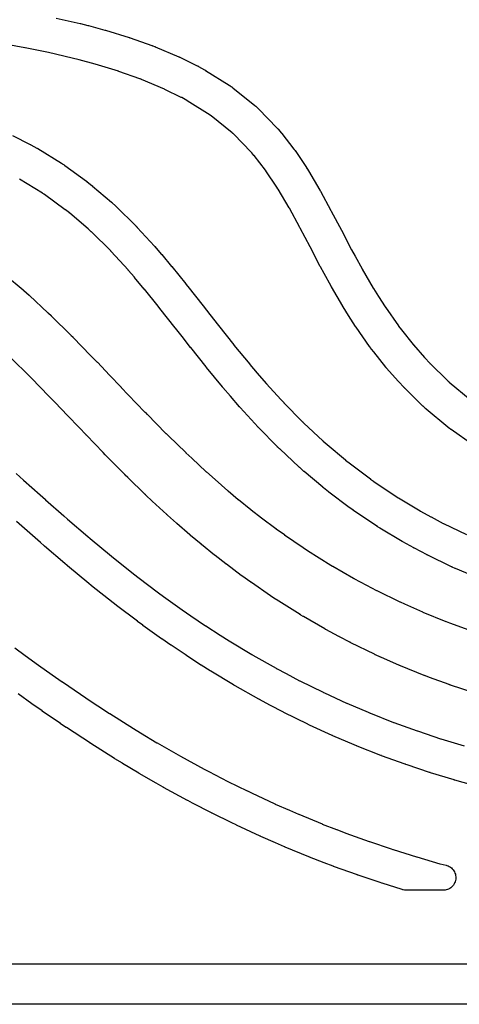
# Model space of a CAD drawing. Header units: metres. Extents: x -22 to 22, y 1.9 to 79.7.
# Tile 18 of 35: x 7.8 to 11.3, y 36.2 to 44. Entities that reach past the tile are written whole.
import ezdxf

# ---------------------------------------------------------------- set-up
doc = ezdxf.new("R2010")
doc.units = ezdxf.units.M

msp = doc.modelspace()

# ---------------------------------------------------------------- linework, layer by layer
at = {"layer": 'MARKING'}
for points in [[(8.0697, 43.9865), (8.2572, 43.9437), (8.2579, 43.9435), (8.2595, 43.9431), (8.2605, 43.9429), (8.3183, 43.9286), (8.319, 43.9284), (8.3196, 43.9283), (8.3202, 43.9281), (8.3219, 43.9277), (8.3225, 43.9275), (8.3231, 43.9273), (8.3237, 43.9272), (8.452, 43.8919), (8.4527, 43.8917), (8.4534, 43.8915), (8.4541, 43.8913), (8.4559, 43.8908), (8.4566, 43.8905), (8.4573, 43.8903), (8.458, 43.8901), (8.6448, 43.8328), (8.6457, 43.8325), (8.6466, 43.8322), (8.6474, 43.8319), (8.6498, 43.8312), (8.6507, 43.8309), (8.6515, 43.8306), (8.6524, 43.8303), (8.8241, 43.7704), (8.8251, 43.7701), (8.826, 43.7698), (8.827, 43.7694), (8.8294, 43.7685), (8.8303, 43.7681), (8.8313, 43.7678), (8.8322, 43.7674), (8.8445, 43.7626), (8.8452, 43.7623), (8.8458, 43.7621), (8.8465, 43.7618), (8.8481, 43.7611), (8.8488, 43.7608), (8.8494, 43.7606), (8.8501, 43.7603), (9.0365, 43.6807), (9.0377, 43.6802), (9.0388, 43.6797), (9.0399, 43.6792), (9.0429, 43.6779), (9.044, 43.6773), (9.0451, 43.6768), (9.0462, 43.6763), (9.1826, 43.6099), (9.1839, 43.6092), (9.1853, 43.6085), (9.1866, 43.6079), (9.1899, 43.6061), (9.1912, 43.6054), (9.1925, 43.6047), (9.1938, 43.604), (9.2394, 43.5784), (9.2404, 43.5778), (9.2414, 43.5772), (9.2425, 43.5766), (9.2451, 43.5751), (9.2461, 43.5745), (9.2471, 43.5738), (9.2481, 43.5732), (9.4345, 43.4567), (9.4353, 43.4561), (9.4361, 43.4556), (9.437, 43.4551), (9.4391, 43.4537), (9.4399, 43.4531), (9.4408, 43.4526), (9.4416, 43.452), (9.4509, 43.4457), (9.4526, 43.4445), (9.4542, 43.4434), (9.4558, 43.4422), (9.46, 43.4391), (9.4615, 43.4379), (9.4631, 43.4367), (9.4647, 43.4355), (9.6371, 43.2966), (9.638, 43.2959), (9.6389, 43.2952), (9.6397, 43.2945), (9.6419, 43.2926), (9.6428, 43.2919), (9.6436, 43.2912), (9.6444, 43.2904), (9.6556, 43.2806), (9.6571, 43.2793), (9.6586, 43.2779), (9.66, 43.2766), (9.6637, 43.273), (9.6651, 43.2717), (9.6665, 43.2703), (9.6679, 43.2689), (9.8137, 43.1183), (9.815, 43.1169), (9.8163, 43.1155), (9.8176, 43.1141), (9.8209, 43.1105), (9.8222, 43.109), (9.8234, 43.1076), (9.8246, 43.1061), (9.8467, 43.0796), (9.8472, 43.079), (9.8477, 43.0784), (9.8481, 43.0778), (9.8494, 43.0763), (9.8498, 43.0757), (9.8503, 43.0751), (9.8508, 43.0745), (9.9461, 42.9525), (9.9472, 42.9511), (9.9483, 42.9496), (9.9494, 42.9481), (9.9523, 42.9441), (9.9534, 42.9426), (9.9544, 42.9411), (9.9555, 42.9395), (10.0449, 42.8055), (10.0452, 42.805), (10.0455, 42.8046), (10.0458, 42.8041), (10.0465, 42.803), (10.0468, 42.8025), (10.0471, 42.8021), (10.0474, 42.8016), (10.0576, 42.7856), (10.058, 42.7849), (10.0584, 42.7843), (10.0589, 42.7836), (10.0599, 42.7819), (10.0603, 42.7812), (10.0607, 42.7805), (10.0611, 42.7799), (10.1515, 42.6275), (10.1521, 42.6266), (10.1526, 42.6257), (10.1531, 42.6248), (10.1544, 42.6225), (10.1549, 42.6216), (10.1554, 42.6207), (10.1559, 42.6198), (10.2385, 42.4665), (10.241, 42.462), (10.2412, 42.4617), (10.2415, 42.4611), (10.2417, 42.4607), (10.3209, 42.3113), (10.3211, 42.3108), (10.4014, 42.1575), (10.4019, 42.1566), (10.4298, 42.1056), (10.4847, 42.0055), (10.485, 42.0049), (10.4853, 42.0044), (10.4856, 42.0039), (10.5723, 41.8547), (10.5727, 41.854), (10.5732, 41.8532), (10.5736, 41.8525), (10.6141, 41.7882), (10.6669, 41.7055), (10.6675, 41.7047), (10.668, 41.7038), (10.6686, 41.703), (10.7713, 41.5561), (10.772, 41.5551), (10.7727, 41.5542), (10.7734, 41.5532), (10.795, 41.5251), (10.7955, 41.5245), (10.8882, 41.4084), (10.889, 41.4074), (10.8898, 41.4065), (10.8906, 41.4056), (10.9779, 41.3064), (10.9783, 41.306), (10.9787, 41.3056), (10.9791, 41.3051), (11.0195, 41.2613), (11.0204, 41.2603), (11.0213, 41.2594), (11.0222, 41.2585), (11.1592, 41.1246), (11.1597, 41.124), (11.1603, 41.1235), (11.1608, 41.123), (11.1703, 41.1143), (11.1713, 41.1134), (11.1722, 41.1126), (11.1732, 41.1117), (11.3391, 40.9739)], [(11.3605, 40.6169), (11.1883, 40.737), (11.1873, 40.7376), (11.1863, 40.7383), (11.1854, 40.739), (11.1828, 40.7409), (11.1819, 40.7416), (11.1809, 40.7423), (11.18, 40.743), (11.1684, 40.752), (11.1676, 40.7525), (11.1669, 40.7531), (11.1662, 40.7537), (11.1643, 40.7552), (11.1636, 40.7557), (11.1629, 40.7563), (11.1622, 40.7569), (10.9916, 40.8986), (10.9906, 40.8994), (10.9896, 40.9003), (10.9886, 40.9011), (10.9861, 40.9033), (10.9852, 40.9042), (10.9842, 40.905), (10.9833, 40.9059), (10.9696, 40.9185), (10.969, 40.919), (10.9685, 40.9195), (10.9679, 40.92), (10.9665, 40.9214), (10.966, 40.9219), (10.9655, 40.9224), (10.9649, 40.9229), (10.8239, 41.0608), (10.823, 41.0617), (10.8221, 41.0626), (10.8212, 41.0636), (10.8188, 41.066), (10.8179, 41.0669), (10.817, 41.0678), (10.8162, 41.0688), (10.7721, 41.1165), (10.7718, 41.1169), (10.7714, 41.1173), (10.771, 41.1178), (10.77, 41.1189), (10.7696, 41.1193), (10.7692, 41.1197), (10.7688, 41.1202), (10.6782, 41.2231), (10.6774, 41.224), (10.6766, 41.2249), (10.6758, 41.2258), (10.6738, 41.2283), (10.673, 41.2292), (10.6723, 41.2301), (10.6715, 41.2311), (10.5764, 41.3502), (10.576, 41.3507), (10.5751, 41.3519), (10.5745, 41.3526), (10.5497, 41.3847), (10.549, 41.3857), (10.5483, 41.3866), (10.5476, 41.3876), (10.5457, 41.3901), (10.545, 41.391), (10.5443, 41.392), (10.5437, 41.393), (10.4375, 41.545), (10.4369, 41.5458), (10.4363, 41.5467), (10.4357, 41.5475), (10.4342, 41.5497), (10.4337, 41.5506), (10.4331, 41.5514), (10.4326, 41.5523), (10.3785, 41.6369), (10.3783, 41.6371), (10.3779, 41.6377), (10.3777, 41.6381), (10.3353, 41.7055), (10.3349, 41.7062), (10.3344, 41.707), (10.3339, 41.7077), (10.3328, 41.7097), (10.3323, 41.7104), (10.3319, 41.7112), (10.3314, 41.712), (10.2427, 41.8647), (10.2424, 41.8653), (10.242, 41.8658), (10.2417, 41.8663), (10.2409, 41.8677), (10.2406, 41.8683), (10.2403, 41.8688), (10.24, 41.8694), (10.1844, 41.9709), (10.1561, 42.0225), (10.1557, 42.0232), (10.1549, 42.0247), (10.1544, 42.0257), (10.0738, 42.1796), (9.9949, 42.3285), (9.9921, 42.3336), (9.9108, 42.4844), (9.9103, 42.4853), (9.9098, 42.4862), (9.9093, 42.4871), (9.8214, 42.6351), (9.821, 42.6358), (9.8206, 42.6364), (9.8202, 42.6371), (9.812, 42.65), (9.8117, 42.6505), (9.8114, 42.6509), (9.8111, 42.6514), (9.7255, 42.7798), (9.7244, 42.7813), (9.7233, 42.7828), (9.7222, 42.7843), (9.6314, 42.9005), (9.6309, 42.9011), (9.6305, 42.9017), (9.63, 42.9023), (9.6127, 42.9231), (9.6114, 42.9245), (9.6102, 42.926), (9.6089, 42.9273), (9.4706, 43.0701), (9.4692, 43.0715), (9.4678, 43.0728), (9.4664, 43.0742), (9.4616, 43.0783), (9.4608, 43.079), (9.46, 43.0798), (9.4591, 43.0805), (9.2934, 43.2139), (9.2918, 43.2151), (9.2902, 43.2163), (9.2886, 43.2174), (9.2862, 43.2191), (9.2853, 43.2197), (9.2845, 43.2202), (9.2837, 43.2207), (9.1024, 43.3341), (9.1014, 43.3347), (9.1004, 43.3353), (9.0994, 43.3359), (9.0603, 43.3579), (9.059, 43.3586), (9.0577, 43.3592), (9.0564, 43.3599), (8.9268, 43.423), (8.9257, 43.4235), (8.9245, 43.424), (8.9234, 43.4245), (8.7419, 43.502), (8.7413, 43.5023), (8.7406, 43.5025), (8.74, 43.5028), (8.7321, 43.5059), (8.7312, 43.5063), (8.7302, 43.5066), (8.7293, 43.507), (8.5627, 43.565), (8.5619, 43.5653), (8.561, 43.5656), (8.5601, 43.5659), (8.3778, 43.6219), (8.3771, 43.6221), (8.3764, 43.6223), (8.3757, 43.6225), (8.2512, 43.6567), (8.2506, 43.6569), (8.2499, 43.6571), (8.2493, 43.6572), (8.1951, 43.6706), (8.1943, 43.6708), (8.009, 43.7132), (8.0084, 43.7133), (8.0078, 43.7134), (8.0072, 43.7136), (7.8228, 43.7511), (7.8223, 43.7512), (7.8218, 43.7513), (7.8213, 43.7514), (7.6363, 43.785)], [(7.7249, 43.06), (7.8626, 42.9893), (7.8633, 42.9889), (7.8641, 42.9885), (7.8649, 42.988), (7.8669, 42.987), (7.8677, 42.9865), (7.8685, 42.9861), (7.8693, 42.9857), (7.9156, 42.9598), (7.9164, 42.9593), (7.9173, 42.9588), (7.9182, 42.9583), (7.9205, 42.9569), (7.9214, 42.9564), (7.9223, 42.9559), (7.9231, 42.9553), (8.1098, 42.8407), (8.1106, 42.8402), (8.1113, 42.8397), (8.1121, 42.8392), (8.1141, 42.8379), (8.1149, 42.8374), (8.1157, 42.8369), (8.1165, 42.8364), (8.1309, 42.8268), (8.1317, 42.8262), (8.1325, 42.8256), (8.1334, 42.8251), (8.1355, 42.8236), (8.1364, 42.823), (8.1372, 42.8224), (8.138, 42.8218), (8.3079, 42.6983), (8.3087, 42.6978), (8.3095, 42.6972), (8.3103, 42.6966), (8.3123, 42.695), (8.3131, 42.6944), (8.3139, 42.6938), (8.3146, 42.6932), (8.3497, 42.6656), (8.3505, 42.6649), (8.3513, 42.6643), (8.352, 42.6637), (8.354, 42.662), (8.3548, 42.6614), (8.3556, 42.6608), (8.3563, 42.6601), (8.5059, 42.5321), (8.5066, 42.5316), (8.5072, 42.531), (8.5079, 42.5304), (8.5096, 42.5289), (8.5103, 42.5283), (8.5109, 42.5277), (8.5115, 42.5271), (8.5367, 42.504), (8.5374, 42.5034), (8.538, 42.5028), (8.5387, 42.5022), (8.5403, 42.5006), (8.541, 42.5), (8.5416, 42.4994), (8.5422, 42.4988), (8.6976, 42.3457), (8.698, 42.3452), (8.6985, 42.3448), (8.699, 42.3443), (8.7002, 42.3431), (8.7006, 42.3426), (8.7011, 42.3421), (8.7016, 42.3417), (8.7052, 42.3379), (8.7056, 42.3374), (8.7061, 42.3369), (8.7066, 42.3364), (8.7078, 42.3352), (8.7082, 42.3347), (8.7087, 42.3342), (8.7091, 42.3337), (8.8443, 42.1856), (8.8447, 42.1851), (8.845, 42.1847), (8.8454, 42.1843), (8.8464, 42.1832), (8.8468, 42.1827), (8.8472, 42.1823), (8.8475, 42.1819), (8.8992, 42.1226), (8.8995, 42.1222), (8.8999, 42.1218), (8.9002, 42.1214), (8.9011, 42.1204), (8.9015, 42.1199), (8.9018, 42.1195), (8.9022, 42.1191), (8.9798, 42.026), (8.9802, 42.0256), (8.981, 42.0246), (8.9815, 42.024), (9.0915, 41.8883), (9.092, 41.8878), (9.0929, 41.8866), (9.0935, 41.8858), (9.1077, 41.8677), (9.229, 41.7134), (9.2819, 41.6466), (9.2821, 41.6463), (9.2826, 41.6457), (9.283, 41.6452), (9.3503, 41.5586), (9.3506, 41.5581), (9.4709, 41.4067), (9.4711, 41.4064), (9.4719, 41.4054), (9.4727, 41.4044), (9.473, 41.4041), (9.5972, 41.253), (9.5975, 41.2526), (9.5979, 41.2522), (9.5982, 41.2517), (9.6566, 41.1839), (9.7279, 41.1012), (9.7284, 41.1007), (9.7288, 41.1002), (9.7293, 41.0997), (9.8425, 40.9756), (9.8658, 40.9503), (9.8664, 40.9497), (9.8669, 40.9491), (9.8674, 40.9486), (10.0148, 40.7986), (10.0154, 40.7981), (10.0159, 40.7975), (10.0165, 40.797), (10.0246, 40.7893), (10.025, 40.7889), (10.176, 40.6482), (10.1766, 40.6476), (10.1772, 40.6471), (10.1778, 40.6466), (10.2086, 40.6196), (10.2093, 40.6191), (10.353, 40.4979), (10.3536, 40.4974), (10.3542, 40.4969), (10.3548, 40.4964), (10.3921, 40.4669), (10.3926, 40.4665), (10.393, 40.4662), (10.3934, 40.4659), (10.5499, 40.3475), (10.5505, 40.3471), (10.5511, 40.3467), (10.5517, 40.3462), (10.5751, 40.3296), (10.5756, 40.3292), (10.5761, 40.3289), (10.5767, 40.3285), (10.761, 40.2044), (10.7616, 40.204), (10.7622, 40.2037), (10.7628, 40.2033), (10.7695, 40.199), (10.77, 40.1987), (10.7706, 40.1983), (10.7712, 40.198), (10.9433, 40.0953), (10.944, 40.0949), (10.9447, 40.0945), (10.9454, 40.0941), (11.0282, 40.0482), (11.0287, 40.0479), (11.0292, 40.0476), (11.0297, 40.0473), (11.1255, 39.9971), (11.1262, 39.9967), (11.127, 39.9963), (11.1277, 39.9959), (11.3103, 39.9079)], [(11.3863, 39.5717), (11.2227, 39.6405), (11.222, 39.6407), (11.2206, 39.6414), (11.2197, 39.6418), (11.1974, 39.6516), (11.1966, 39.6519), (11.1958, 39.6523), (11.1951, 39.6526), (11.193, 39.6536), (11.1923, 39.6539), (11.1915, 39.6543), (11.1907, 39.6546), (11.0039, 39.7448), (11.0031, 39.7452), (11.0024, 39.7455), (11.0016, 39.7459), (10.9996, 39.7469), (10.9989, 39.7473), (10.9981, 39.7477), (10.9974, 39.7481), (10.8981, 39.8002), (10.8976, 39.8004), (10.8971, 39.8007), (10.8966, 39.801), (10.8954, 39.8017), (10.8949, 39.8019), (10.8944, 39.8022), (10.8939, 39.8025), (10.8077, 39.8503), (10.807, 39.8507), (10.8063, 39.8511), (10.8056, 39.8515), (10.8038, 39.8525), (10.8031, 39.8529), (10.8024, 39.8533), (10.8017, 39.8537), (10.6261, 39.9585), (10.6255, 39.9589), (10.625, 39.9592), (10.6244, 39.9595), (10.6229, 39.9604), (10.6224, 39.9608), (10.6218, 39.9611), (10.6212, 39.9615), (10.6113, 39.9678), (10.6107, 39.9681), (10.6102, 39.9685), (10.6096, 39.9689), (10.6081, 39.9699), (10.6075, 39.9703), (10.6069, 39.9707), (10.6063, 39.971), (10.4189, 40.0972), (10.4183, 40.0976), (10.4178, 40.0979), (10.4173, 40.0983), (10.4159, 40.0992), (10.4154, 40.0996), (10.4149, 40.1), (10.4144, 40.1003), (10.3878, 40.1192), (10.3872, 40.1196), (10.3866, 40.1201), (10.386, 40.1205), (10.3844, 40.1216), (10.3838, 40.1221), (10.3832, 40.1225), (10.3827, 40.123), (10.2233, 40.2434), (10.2229, 40.2438), (10.2225, 40.2441), (10.222, 40.2444), (10.2209, 40.2453), (10.2205, 40.2456), (10.22, 40.246), (10.2196, 40.2463), (10.1794, 40.2781), (10.1788, 40.2786), (10.1781, 40.2791), (10.1775, 40.2796), (10.1759, 40.2809), (10.1753, 40.2814), (10.1747, 40.2819), (10.1741, 40.2824), (10.0283, 40.4054), (10.0278, 40.4058), (10.0266, 40.4069), (10.0258, 40.4075), (9.9919, 40.4372), (9.9913, 40.4377), (9.9907, 40.4382), (9.9901, 40.4388), (9.9886, 40.4402), (9.988, 40.4407), (9.9874, 40.4412), (9.9868, 40.4418), (9.8339, 40.5843), (9.8335, 40.5846), (9.8326, 40.5854), (9.8321, 40.5859), (9.8214, 40.5961), (9.8209, 40.5967), (9.8203, 40.5972), (9.8198, 40.5977), (9.8183, 40.5992), (9.8178, 40.5997), (9.8172, 40.6002), (9.8167, 40.6008), (9.6662, 40.7539), (9.6657, 40.7544), (9.6652, 40.755), (9.6646, 40.7555), (9.6632, 40.757), (9.6627, 40.7576), (9.6621, 40.7581), (9.6616, 40.7587), (9.6373, 40.785), (9.6369, 40.7855), (9.5211, 40.9124), (9.5206, 40.913), (9.5202, 40.9135), (9.5197, 40.914), (9.5185, 40.9153), (9.5181, 40.9158), (9.5176, 40.9163), (9.5172, 40.9169), (9.4447, 41.0008), (9.4446, 41.0009), (9.3849, 41.0703), (9.3846, 41.0708), (9.3842, 41.0712), (9.3839, 41.0716), (9.3829, 41.0727), (9.3826, 41.0732), (9.3822, 41.0736), (9.3819, 41.074), (9.2557, 41.2275), (9.2554, 41.2279), (9.255, 41.2283), (9.2547, 41.2287), (9.2538, 41.2298), (9.2535, 41.2302), (9.2531, 41.2307), (9.2528, 41.2311), (9.252, 41.2322), (9.1312, 41.3842), (9.1309, 41.3846), (9.1303, 41.3854), (9.1299, 41.3859), (9.0628, 41.4722), (9.0098, 41.5392), (9.0095, 41.5395), (8.8877, 41.6945), (8.8876, 41.6946), (8.8742, 41.7117), (8.8737, 41.7123), (8.765, 41.8464), (8.7645, 41.847), (8.6881, 41.9386), (8.6878, 41.939), (8.6874, 41.9394), (8.6871, 41.9398), (8.6375, 41.9967), (8.6371, 41.9972), (8.6367, 41.9976), (8.6363, 41.998), (8.5035, 42.1436), (8.5031, 42.1441), (8.5026, 42.1446), (8.5022, 42.1451), (8.5011, 42.1462), (8.5007, 42.1466), (8.5002, 42.1471), (8.4997, 42.1476), (8.3475, 42.2976), (8.3468, 42.2982), (8.3462, 42.2988), (8.3455, 42.2994), (8.324, 42.3192), (8.3233, 42.3198), (8.3227, 42.3204), (8.322, 42.321), (8.1764, 42.4456), (8.1756, 42.4462), (8.1749, 42.4468), (8.1741, 42.4475), (8.1434, 42.4717), (8.1426, 42.4723), (8.1418, 42.4729), (8.141, 42.4735), (7.9757, 42.5936), (7.9749, 42.5942), (7.974, 42.5948), (7.9732, 42.5954), (7.9633, 42.602), (7.9625, 42.6025), (7.9618, 42.603), (7.961, 42.6034), (7.779, 42.7153)], [(7.6692, 41.9568), (7.807, 41.8405), (7.8075, 41.8401), (7.8081, 41.8396), (7.8086, 41.8391), (7.8121, 41.8361), (7.8126, 41.8356), (7.8132, 41.8351), (7.8137, 41.8346), (7.8545, 41.7982), (7.8549, 41.7977), (7.8569, 41.796), (7.8574, 41.7954), (8.0038, 41.6604), (8.0043, 41.66), (8.0047, 41.6596), (8.0052, 41.6592), (8.008, 41.6565), (8.0085, 41.656), (8.0089, 41.6556), (8.0094, 41.6552), (8.0281, 41.637), (8.0283, 41.6368), (8.0293, 41.6358), (8.0296, 41.6355), (8.1864, 41.481), (8.1866, 41.4808), (8.199, 41.4685), (8.1996, 41.4679), (8.2019, 41.4656), (8.2027, 41.4648), (8.3406, 41.3228), (8.391, 41.2712), (8.3914, 41.2707), (8.3932, 41.2689), (8.3938, 41.2683), (8.4898, 41.167), (8.5813, 41.0719), (8.5816, 41.0716), (8.5829, 41.0702), (8.5832, 41.0698), (8.6377, 41.0121), (8.6381, 41.0117), (8.7701, 40.8753), (8.7703, 40.8751), (8.771, 40.8744), (8.7712, 40.8741), (8.7857, 40.859), (8.7863, 40.8584), (8.9359, 40.7072), (8.9365, 40.7066), (8.9546, 40.6889), (9.0914, 40.5557), (9.0918, 40.5553), (9.0922, 40.555), (9.0926, 40.5546), (9.1396, 40.5107), (9.2537, 40.4051), (9.2541, 40.4047), (9.2545, 40.4043), (9.2549, 40.4039), (9.3235, 40.3432), (9.4248, 40.255), (9.4252, 40.2547), (9.4257, 40.2543), (9.4261, 40.2539), (9.507, 40.1867), (9.5075, 40.1863), (9.6073, 40.1054), (9.6078, 40.105), (9.6082, 40.1047), (9.6087, 40.1043), (9.6894, 40.0418), (9.69, 40.0414), (9.8042, 39.9559), (9.8046, 39.9555), (9.8051, 39.9552), (9.8055, 39.9549), (9.8712, 39.9079), (9.872, 39.9073), (10.0188, 39.8064), (10.0196, 39.8058), (10.0527, 39.784), (10.0532, 39.7837), (10.0536, 39.7834), (10.0541, 39.7831), (10.2375, 39.6678), (10.238, 39.6675), (10.2385, 39.6672), (10.2389, 39.6669), (10.252, 39.6591), (10.2527, 39.6587), (10.4182, 39.5634), (10.4188, 39.5631), (10.4194, 39.5628), (10.42, 39.5625), (10.5189, 39.5091), (10.5195, 39.5088), (10.5989, 39.4673), (10.5995, 39.467), (10.6002, 39.4667), (10.6008, 39.4663), (10.7824, 39.3779), (10.783, 39.3776), (10.7836, 39.3773), (10.7842, 39.377), (10.8194, 39.361), (10.8199, 39.3608), (10.9631, 39.2975), (10.9638, 39.2972), (10.9645, 39.2969), (10.9653, 39.2966), (11.1459, 39.2234), (11.1466, 39.2232), (11.1473, 39.2229), (11.1479, 39.2227), (11.1759, 39.2122), (11.3271, 39.157)], [(11.3687, 38.6589), (11.1818, 38.7205), (11.1811, 38.7208), (11.1803, 38.721), (11.1796, 38.7213), (11.1749, 38.7229), (11.1742, 38.7231), (11.1734, 38.7234), (11.1727, 38.7237), (11.0183, 38.7801), (11.018, 38.7802), (11.0169, 38.7806), (11.0166, 38.7807), (10.9843, 38.7927), (10.9836, 38.793), (10.983, 38.7932), (10.9823, 38.7935), (10.9783, 38.7951), (10.9776, 38.7953), (10.9769, 38.7956), (10.9763, 38.7958), (10.7892, 38.8716), (10.7885, 38.8719), (10.7878, 38.8722), (10.7871, 38.8725), (10.7826, 38.8744), (10.7819, 38.8747), (10.7811, 38.875), (10.7804, 38.8753), (10.6332, 38.9404), (10.6328, 38.9406), (10.6312, 38.9413), (10.6306, 38.9415), (10.5912, 38.9595), (10.5906, 38.9597), (10.59, 38.96), (10.5893, 38.9603), (10.5855, 38.9621), (10.5849, 38.9624), (10.5843, 38.9627), (10.5837, 38.963), (10.3964, 39.0542), (10.3958, 39.0545), (10.3952, 39.0548), (10.3946, 39.0552), (10.3907, 39.0571), (10.3901, 39.0574), (10.3895, 39.0577), (10.3889, 39.058), (10.3057, 39.1015), (10.3051, 39.1018), (10.3029, 39.1029), (10.3023, 39.1033), (10.1988, 39.1591), (10.1982, 39.1595), (10.1976, 39.1598), (10.197, 39.1601), (10.1933, 39.1622), (10.1927, 39.1625), (10.1921, 39.1629), (10.1915, 39.1632), (10.0222, 39.2606), (10.0215, 39.261), (10.0189, 39.2625), (10.0182, 39.263), (10.0007, 39.2734), (10.0002, 39.2737), (9.9997, 39.274), (9.9993, 39.2743), (9.9963, 39.2761), (9.9958, 39.2764), (9.9953, 39.2767), (9.9949, 39.277), (9.8071, 39.395), (9.8067, 39.3953), (9.8062, 39.3956), (9.8058, 39.3959), (9.803, 39.3977), (9.8025, 39.398), (9.8021, 39.3983), (9.8016, 39.3986), (9.7652, 39.4226), (9.7645, 39.423), (9.7616, 39.425), (9.7607, 39.4256), (9.6102, 39.529), (9.6095, 39.5295), (9.6067, 39.5315), (9.6058, 39.5321), (9.5357, 39.5824), (9.5352, 39.5827), (9.5348, 39.583), (9.5344, 39.5833), (9.5317, 39.5852), (9.5313, 39.5856), (9.5308, 39.5859), (9.5304, 39.5862), (9.4134, 39.6739), (9.4128, 39.6743), (9.4105, 39.676), (9.4098, 39.6765), (9.3251, 39.7421), (9.3247, 39.7425), (9.3242, 39.7428), (9.3238, 39.7432), (9.321, 39.7453), (9.3206, 39.7457), (9.3201, 39.746), (9.3197, 39.7464), (9.2171, 39.8296), (9.2167, 39.8299), (9.215, 39.8313), (9.2145, 39.8317), (9.1301, 39.9018), (9.1297, 39.9021), (9.1293, 39.9025), (9.1288, 39.9029), (9.1261, 39.9052), (9.1256, 39.9056), (9.1252, 39.906), (9.1248, 39.9063), (9.0217, 39.9961), (9.0214, 39.9963), (9.0203, 39.9973), (9.0199, 39.9976), (8.9481, 40.0612), (8.9477, 40.0615), (8.9473, 40.0619), (8.9469, 40.0623), (8.9443, 40.0646), (8.9438, 40.065), (8.9434, 40.0654), (8.943, 40.0658), (8.8273, 40.173), (8.827, 40.1732), (8.7769, 40.22), (8.7765, 40.2204), (8.7761, 40.2208), (8.7757, 40.2211), (8.7734, 40.2234), (8.773, 40.2237), (8.7726, 40.2241), (8.7722, 40.2245), (8.6337, 40.3594), (8.6146, 40.378), (8.614, 40.3786), (8.6116, 40.3809), (8.6109, 40.3816), (8.4584, 40.5358), (8.4579, 40.5363), (8.4557, 40.5385), (8.4551, 40.5392), (8.4397, 40.5553), (8.3069, 40.6924), (8.3065, 40.6928), (8.3049, 40.6945), (8.3044, 40.695), (8.2497, 40.7531), (8.2493, 40.7534), (8.1585, 40.8478), (8.1583, 40.848), (8.1573, 40.849), (8.157, 40.8494), (8.0614, 40.9503), (8.0609, 40.9508), (8.0114, 41.0016), (8.0113, 41.0017), (7.8747, 41.1422), (7.8741, 41.1429), (7.8637, 41.1532), (7.7079, 41.3067)], [(7.7535, 40.3901), (7.8105, 40.3384), (7.8109, 40.3381), (7.941, 40.2224), (7.9415, 40.2219), (7.9834, 40.1842), (7.9839, 40.1838), (8.1298, 40.0557), (8.13, 40.0555), (8.1582, 40.0306), (8.1588, 40.0301), (8.3178, 39.8938), (8.337, 39.8774), (8.3376, 39.8768), (8.5046, 39.7385), (8.5217, 39.7245), (8.5223, 39.724), (8.691, 39.59), (8.7143, 39.5718), (8.7149, 39.5713), (8.8775, 39.4485), (8.878, 39.4481), (8.917, 39.4193), (8.9176, 39.4189), (9.0633, 39.3148), (9.0639, 39.3144), (9.1324, 39.2669), (9.133, 39.2665), (9.2488, 39.1886), (9.2496, 39.1881), (9.3634, 39.1145), (9.3638, 39.1142), (9.4343, 39.0698), (9.4347, 39.0695), (9.4352, 39.0693), (9.4356, 39.069), (9.6129, 38.9623), (9.6199, 38.9582), (9.6207, 38.9577), (9.8063, 38.8528), (9.8069, 38.8525), (9.8074, 38.8523), (9.8079, 38.852), (9.8849, 38.8109), (9.9914, 38.7551), (9.992, 38.7548), (9.9926, 38.7545), (9.9931, 38.7542), (10.1777, 38.6635), (10.1782, 38.6633), (10.1786, 38.663), (10.1791, 38.6628), (10.1867, 38.6593), (10.3627, 38.5783), (10.3634, 38.578), (10.3641, 38.5777), (10.3648, 38.5774), (10.532, 38.5064), (10.5485, 38.4994), (10.549, 38.4992), (10.5495, 38.499), (10.55, 38.4988), (10.7339, 38.4259), (10.7346, 38.4256), (10.7353, 38.4254), (10.736, 38.4251), (10.9198, 38.3586), (10.9203, 38.3584), (10.9209, 38.3582), (10.9214, 38.3581), (10.9294, 38.3554), (11.1053, 38.2961), (11.106, 38.2959), (11.1067, 38.2957), (11.1074, 38.2955), (11.2908, 38.2395)], [(11.3491, 37.9329), (11.2164, 37.9696), (11.2158, 37.9697), (11.2152, 37.9699), (11.2145, 37.9701), (11.2128, 37.9706), (11.2122, 37.9708), (11.2116, 37.971), (11.2109, 37.9712), (11.0238, 38.0282), (11.0231, 38.0285), (11.0224, 38.0287), (11.0217, 38.0289), (11.02, 38.0295), (11.0193, 38.0297), (11.0186, 38.0299), (11.0179, 38.0301), (10.8403, 38.0899), (10.8307, 38.0931), (10.8302, 38.0933), (10.8296, 38.0935), (10.8291, 38.0937), (10.8277, 38.0942), (10.8271, 38.0944), (10.8266, 38.0946), (10.826, 38.0948), (10.6388, 38.1625), (10.6381, 38.1628), (10.6374, 38.163), (10.6367, 38.1633), (10.6348, 38.164), (10.6341, 38.1643), (10.6334, 38.1645), (10.6327, 38.1648), (10.4454, 38.239), (10.4449, 38.2392), (10.4444, 38.2394), (10.4439, 38.2397), (10.4425, 38.2402), (10.442, 38.2404), (10.4415, 38.2406), (10.441, 38.2408), (10.4233, 38.2483), (10.4231, 38.2484), (10.2534, 38.3205), (10.2527, 38.3208), (10.252, 38.3211), (10.2514, 38.3214), (10.2496, 38.3221), (10.2489, 38.3224), (10.2483, 38.3228), (10.2476, 38.3231), (10.0701, 38.4047), (10.0697, 38.4049), (10.0597, 38.4096), (10.0592, 38.4098), (10.0587, 38.41), (10.0582, 38.4103), (10.057, 38.4109), (10.0565, 38.4111), (10.056, 38.4113), (10.0555, 38.4115), (9.868, 38.5037), (9.8674, 38.504), (9.8668, 38.5043), (9.8663, 38.5046), (9.8647, 38.5053), (9.8642, 38.5056), (9.8636, 38.5059), (9.863, 38.5062), (9.7557, 38.5625), (9.7551, 38.5628), (9.6747, 38.6057), (9.6741, 38.606), (9.6736, 38.6063), (9.6731, 38.6066), (9.6717, 38.6073), (9.6712, 38.6076), (9.6706, 38.6079), (9.6701, 38.6082), (9.4825, 38.7142), (9.4818, 38.7146), (9.4804, 38.7154), (9.4796, 38.7159), (9.4715, 38.7206), (9.4711, 38.7208), (9.4704, 38.7213), (9.4699, 38.7216), (9.29, 38.8298), (9.2896, 38.8301), (9.2891, 38.8304), (9.2887, 38.8306), (9.2875, 38.8313), (9.2871, 38.8316), (9.2866, 38.8319), (9.2862, 38.8321), (9.2142, 38.8775), (9.2138, 38.8778), (9.2129, 38.8783), (9.2124, 38.8787), (9.097, 38.9533), (9.0964, 38.9537), (9.0951, 38.9546), (9.0942, 38.9552), (8.9763, 39.0344), (8.9759, 39.0347), (8.9749, 39.0354), (8.9742, 39.0359), (8.9041, 39.0844), (8.9036, 39.0848), (8.9025, 39.0855), (8.9018, 39.086), (8.7544, 39.1914), (8.7539, 39.1917), (8.7528, 39.1925), (8.7521, 39.193), (8.7115, 39.223), (8.7111, 39.2233), (8.7102, 39.2239), (8.7097, 39.2243), (8.5457, 39.3482), (8.5452, 39.3486), (8.544, 39.3495), (8.5433, 39.3501), (8.5191, 39.3689), (8.5189, 39.3692), (8.5183, 39.3696), (8.5179, 39.3699), (8.3478, 39.505), (8.3473, 39.5054), (8.3461, 39.5063), (8.3454, 39.5069), (8.3274, 39.5217), (8.3271, 39.522), (8.1586, 39.6615), (8.1581, 39.662), (8.157, 39.6629), (8.1563, 39.6635), (8.1358, 39.681), (7.9762, 39.8178), (7.9758, 39.8182), (7.9747, 39.8191), (7.9741, 39.8196), (7.9454, 39.845), (7.7988, 39.9736), (7.7984, 39.974), (7.7976, 39.9748), (7.797, 39.9753), (7.7557, 40.0125)], [(7.7423, 39.0148), (7.8234, 38.9551), (7.9296, 38.8784), (8.0374, 38.8016), (8.117, 38.7459), (8.1174, 38.7457), (8.2596, 38.6483), (8.3038, 38.6185), (8.3043, 38.6182), (8.491, 38.4959), (8.4917, 38.4955), (8.6781, 38.3777), (8.6788, 38.3773), (8.7358, 38.3427), (8.8644, 38.2654), (8.8648, 38.2651), (8.8653, 38.2648), (8.8657, 38.2646), (8.9965, 38.1896), (9.0507, 38.1586), (9.0516, 38.1581), (9.2375, 38.0568), (9.2383, 38.0563), (9.2747, 38.0374), (9.4237, 37.9599), (9.4242, 37.9596), (9.4248, 37.9593), (9.4254, 37.959), (9.5784, 37.8844), (9.5785, 37.8843), (9.6102, 37.8688), (9.6111, 37.8684), (9.7963, 37.7821), (9.7969, 37.7818), (9.7975, 37.7816), (9.7981, 37.7813), (9.9108, 37.7323), (9.9111, 37.7322), (9.9829, 37.7007), (9.9834, 37.7005), (9.9839, 37.7002), (9.9844, 37.7), (10.1688, 37.6241), (10.1694, 37.6238), (10.17, 37.6236), (10.1706, 37.6234), (10.2839, 37.58), (10.2844, 37.5798), (10.3555, 37.5522), (10.3561, 37.552), (10.3566, 37.5518), (10.3571, 37.5516), (10.5412, 37.4849), (10.5418, 37.4846), (10.5425, 37.4844), (10.5431, 37.4842), (10.7142, 37.4274), (10.7147, 37.4272), (10.7282, 37.4227), (10.7291, 37.4223), (10.9141, 37.3637), (10.9147, 37.3635), (10.9153, 37.3633), (10.916, 37.3631), (11.0999, 37.3101), (11.1005, 37.31), (11.101, 37.3098), (11.1016, 37.3097), (11.1485, 37.2974), (11.1533, 37.296), (11.155, 37.2954), (11.1643, 37.292), (11.1732, 37.2876), (11.1817, 37.2823), (11.1896, 37.2763), (11.1968, 37.2695), (11.2033, 37.262), (11.2091, 37.2539), (11.214, 37.2452), (11.2181, 37.2362), (11.2212, 37.2267), (11.2234, 37.217), (11.2245, 37.2071), (11.2248, 37.1972), (11.224, 37.1873), (11.2222, 37.1775), (11.2195, 37.1679), (11.2158, 37.1587), (11.2113, 37.1499), (11.2058, 37.1415), (11.1996, 37.1338), (11.1927, 37.1267), (11.185, 37.1203), (11.1768, 37.1147), (11.1681, 37.1099), (11.1589, 37.1061), (11.1494, 37.1032), (11.1397, 37.1012), (11.1298, 37.1002), (11.128, 37.1001), (11.123, 37.1), (10.8373, 37.1), (10.8322, 37.1001), (10.8297, 37.1003), (10.8195, 37.1013), (10.8095, 37.1034), (10.807, 37.104), (10.8021, 37.1055), (10.6439, 37.1556), (10.6431, 37.1559), (10.6414, 37.1564), (10.6403, 37.1568), (10.6267, 37.1614), (10.4531, 37.2191), (10.4524, 37.2193), (10.4518, 37.2195), (10.4512, 37.2197), (10.4495, 37.2203), (10.4488, 37.2205), (10.4482, 37.2207), (10.4476, 37.221), (10.2602, 37.2889), (10.2597, 37.2891), (10.2591, 37.2893), (10.2586, 37.2895), (10.2572, 37.29), (10.2567, 37.2902), (10.2562, 37.2904), (10.2556, 37.2906), (10.1845, 37.3182), (10.0689, 37.3625), (10.0683, 37.3627), (10.0677, 37.3629), (10.0671, 37.3632), (10.0656, 37.3638), (10.065, 37.364), (10.0644, 37.3643), (10.0638, 37.3645), (9.8763, 37.4417), (9.8758, 37.4419), (9.8753, 37.4422), (9.8748, 37.4424), (9.8734, 37.443), (9.8729, 37.4432), (9.8724, 37.4434), (9.8718, 37.4436), (9.7996, 37.4753), (9.6848, 37.5252), (9.6842, 37.5255), (9.6836, 37.5258), (9.683, 37.526), (9.6815, 37.5267), (9.6809, 37.527), (9.6803, 37.5272), (9.6798, 37.5275), (9.4923, 37.6148), (9.4916, 37.6152), (9.49, 37.6159), (9.489, 37.6164), (9.4558, 37.6327), (9.301, 37.7082), (9.3004, 37.7085), (9.2998, 37.7087), (9.2993, 37.709), (9.2978, 37.7098), (9.2972, 37.7101), (9.2966, 37.7104), (9.296, 37.7107), (9.1455, 37.789), (9.1085, 37.8083), (9.1078, 37.8086), (9.1063, 37.8094), (9.1053, 37.81), (8.917, 37.9126), (8.9163, 37.913), (8.9148, 37.9138), (8.9138, 37.9144), (8.858, 37.9462), (8.8578, 37.9463), (8.7251, 38.0224), (8.7247, 38.0227), (8.7242, 38.0229), (8.7238, 38.0232), (8.7227, 38.0239), (8.7222, 38.0241), (8.7218, 38.0244), (8.7214, 38.0247), (8.592, 38.1024), (8.5916, 38.1027), (8.5331, 38.1382), (8.5324, 38.1386), (8.5311, 38.1394), (8.5302, 38.14), (8.3421, 38.2588), (8.3418, 38.259), (8.341, 38.2595), (8.3405, 38.2598), (8.3397, 38.2603), (8.3391, 38.2607), (8.1506, 38.3841), (8.1501, 38.3844), (8.1491, 38.3851), (8.1485, 38.3855), (8.1039, 38.4156), (8.1033, 38.416), (7.959, 38.5148), (7.9586, 38.515), (7.9579, 38.5155), (7.9574, 38.5159), (7.8773, 38.5719), (7.8771, 38.5721), (7.8765, 38.5725), (7.8761, 38.5728), (7.7676, 38.65)], [(-18.5895, 36.52), (18.5895, 36.52)], [(18.6, 36.2), (-18.6, 36.2)]]:
    msp.add_lwpolyline(points, dxfattribs=at)

doc.saveas('drawing.dxf')
